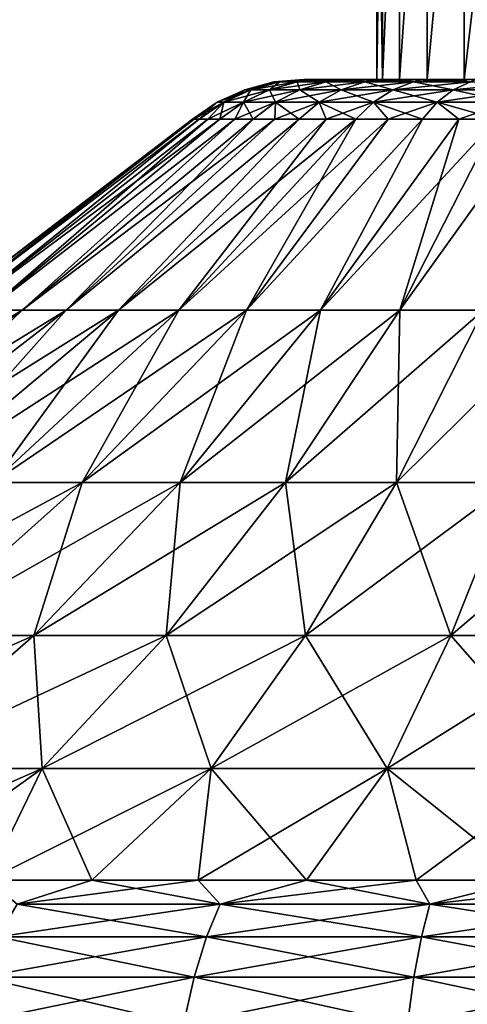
# Model space of a CAD drawing. Header units: millimetres. Extents: x -139 to 139, y -32 to 1264.
# Tile 239 of 256: x -33 to -13, y 1123 to 1168. Entities that reach past the tile are written whole.
import ezdxf

# ---------------------------------------------------------------- set-up
doc = ezdxf.new("R2010")
doc.units = ezdxf.units.MM
doc.header["$LTSCALE"] = 26.699852
for name, color, linetype in [('126', 7, 'CONTINUOUS'), ('127', 7, 'CONTINUOUS'), ('133', 7, 'CONTINUOUS'), ('134', 7, 'CONTINUOUS'), ('135', 7, 'CONTINUOUS'), ('136', 7, 'CONTINUOUS'), ('137', 7, 'CONTINUOUS'), ('141', 7, 'CONTINUOUS'), ('142', 7, 'CONTINUOUS')]:
    doc.layers.add(name, color=color, linetype=linetype)

msp = doc.modelspace()

# ---------------------------------------------------------------- linework, layer by layer
at = {"layer": '126', "color": 7, "linetype": 'CONTINUOUS'}
for points in [[(-25.4, 1163.185, 395.5), (-25.321, 1163.185, 393.507), (-36.789, 1154.509, 395.5), (-25.4, 1163.185, 395.5)], [(-36.789, 1154.509, 395.5), (-25.321, 1163.185, 393.507), (-36.557, 1154.509, 391.381), (-36.789, 1154.509, 395.5)], [(-25.321, 1163.185, 393.507), (-25.087, 1163.185, 391.527), (-36.557, 1154.509, 391.381), (-25.321, 1163.185, 393.507)], [(-36.557, 1154.509, 391.381), (-25.087, 1163.185, 391.527), (-35.866, 1154.509, 387.314), (-36.557, 1154.509, 391.381)], [(-24.698, 1163.185, 389.571), (-24.157, 1163.185, 387.651), (-35.866, 1154.509, 387.314), (-24.698, 1163.185, 389.571)], [(-35.866, 1154.509, 387.314), (-24.157, 1163.185, 387.651), (-34.724, 1154.509, 383.349), (-35.866, 1154.509, 387.314)], [(-25.087, 1163.185, 391.527), (-24.698, 1163.185, 389.571), (-35.866, 1154.509, 387.314), (-25.087, 1163.185, 391.527)], [(-24.157, 1163.185, 387.651), (-23.466, 1163.185, 385.78), (-34.724, 1154.509, 383.349), (-24.157, 1163.185, 387.651)], [(-34.724, 1154.509, 383.349), (-23.466, 1163.185, 385.78), (-33.145, 1154.509, 379.538), (-34.724, 1154.509, 383.349)], [(-22.631, 1163.185, 383.969), (-21.657, 1163.185, 382.229), (-33.145, 1154.509, 379.538), (-22.631, 1163.185, 383.969)], [(-33.145, 1154.509, 379.538), (-21.657, 1163.185, 382.229), (-31.15, 1154.509, 375.927), (-33.145, 1154.509, 379.538)], [(-23.466, 1163.185, 385.78), (-22.631, 1163.185, 383.969), (-33.145, 1154.509, 379.538), (-23.466, 1163.185, 385.78)], [(-21.657, 1163.185, 382.229), (-20.549, 1163.185, 380.571), (-31.15, 1154.509, 375.927), (-21.657, 1163.185, 382.229)], [(-31.15, 1154.509, 375.927), (-20.549, 1163.185, 380.571), (-28.763, 1154.509, 372.563), (-31.15, 1154.509, 375.927)], [(-19.314, 1163.185, 379.004), (-17.96, 1163.185, 377.54), (-28.763, 1154.509, 372.563), (-19.314, 1163.185, 379.004)], [(-28.763, 1154.509, 372.563), (-17.96, 1163.185, 377.54), (-26.014, 1154.509, 369.486), (-28.763, 1154.509, 372.563)], [(-20.549, 1163.185, 380.571), (-19.314, 1163.185, 379.004), (-28.763, 1154.509, 372.563), (-20.549, 1163.185, 380.571)], [(-17.96, 1163.185, 377.54), (-16.496, 1163.185, 376.186), (-26.014, 1154.509, 369.486), (-17.96, 1163.185, 377.54)], [(-26.014, 1154.509, 369.486), (-16.496, 1163.185, 376.186), (-22.937, 1154.509, 366.737), (-26.014, 1154.509, 369.486)], [(-16.496, 1163.185, 376.186), (-14.93, 1163.185, 374.951), (-22.937, 1154.509, 366.737), (-16.496, 1163.185, 376.186)], [(-22.937, 1154.509, 366.737), (-14.93, 1163.185, 374.951), (-19.573, 1154.509, 364.35), (-22.937, 1154.509, 366.737)], [(-13.271, 1163.185, 373.843), (-11.531, 1163.185, 372.869), (-19.573, 1154.509, 364.35), (-13.271, 1163.185, 373.843)], [(-19.573, 1154.509, 364.35), (-11.531, 1163.185, 372.869), (-15.962, 1154.509, 362.355), (-19.573, 1154.509, 364.35)], [(-14.93, 1163.185, 374.951), (-13.271, 1163.185, 373.843), (-19.573, 1154.509, 364.35), (-14.93, 1163.185, 374.951)], [(-11.531, 1163.185, 372.869), (-9.72, 1163.185, 372.034), (-15.962, 1154.509, 362.355), (-11.531, 1163.185, 372.869)], [(-15.962, 1154.509, 362.355), (-9.72, 1163.185, 372.034), (-12.151, 1154.509, 360.776), (-15.962, 1154.509, 362.355)], [(-34.724, 1154.509, 383.349), (-33.145, 1154.509, 379.538), (-46.046, 1146.664, 379.388), (-34.724, 1154.509, 383.349)], [(-33.145, 1154.509, 379.538), (-43.952, 1146.664, 374.334), (-46.046, 1146.664, 379.388), (-33.145, 1154.509, 379.538)], [(-33.145, 1154.509, 379.538), (-31.15, 1154.509, 375.927), (-43.952, 1146.664, 374.334), (-33.145, 1154.509, 379.538)], [(-31.15, 1154.509, 375.927), (-41.306, 1146.664, 369.546), (-43.952, 1146.664, 374.334), (-31.15, 1154.509, 375.927)], [(-31.15, 1154.509, 375.927), (-28.763, 1154.509, 372.563), (-41.306, 1146.664, 369.546), (-31.15, 1154.509, 375.927)], [(-28.763, 1154.509, 372.563), (-38.14, 1146.664, 365.084), (-41.306, 1146.664, 369.546), (-28.763, 1154.509, 372.563)], [(-28.763, 1154.509, 372.563), (-26.014, 1154.509, 369.486), (-38.14, 1146.664, 365.084), (-28.763, 1154.509, 372.563)], [(-26.014, 1154.509, 369.486), (-34.495, 1146.664, 361.005), (-38.14, 1146.664, 365.084), (-26.014, 1154.509, 369.486)], [(-26.014, 1154.509, 369.486), (-22.937, 1154.509, 366.737), (-34.495, 1146.664, 361.005), (-26.014, 1154.509, 369.486)], [(-22.937, 1154.509, 366.737), (-30.416, 1146.664, 357.36), (-34.495, 1146.664, 361.005), (-22.937, 1154.509, 366.737)], [(-22.937, 1154.509, 366.737), (-19.573, 1154.509, 364.35), (-30.416, 1146.664, 357.36), (-22.937, 1154.509, 366.737)], [(-19.573, 1154.509, 364.35), (-25.954, 1146.664, 354.194), (-30.416, 1146.664, 357.36), (-19.573, 1154.509, 364.35)], [(-19.573, 1154.509, 364.35), (-15.962, 1154.509, 362.355), (-25.954, 1146.664, 354.194), (-19.573, 1154.509, 364.35)], [(-15.962, 1154.509, 362.355), (-21.166, 1146.664, 351.548), (-25.954, 1146.664, 354.194), (-15.962, 1154.509, 362.355)], [(-15.962, 1154.509, 362.355), (-12.151, 1154.509, 360.776), (-21.166, 1146.664, 351.548), (-15.962, 1154.509, 362.355)], [(-12.151, 1154.509, 360.776), (-16.112, 1146.664, 349.454), (-21.166, 1146.664, 351.548), (-12.151, 1154.509, 360.776)], [(-12.151, 1154.509, 360.776), (-8.186, 1154.509, 359.634), (-16.112, 1146.664, 349.454), (-12.151, 1154.509, 360.776)], [(-8.186, 1154.509, 359.634), (-10.855, 1146.664, 347.94), (-16.112, 1146.664, 349.454), (-8.186, 1154.509, 359.634)], [(-38.226, 1139.701, 347.566), (-43.353, 1139.701, 352.147), (-30.416, 1146.664, 357.36), (-38.226, 1139.701, 347.566)], [(-30.416, 1146.664, 357.36), (-43.353, 1139.701, 352.147), (-34.495, 1146.664, 361.005), (-30.416, 1146.664, 357.36)], [(-32.619, 1139.701, 343.587), (-38.226, 1139.701, 347.566), (-25.954, 1146.664, 354.194), (-32.619, 1139.701, 343.587)], [(-25.954, 1146.664, 354.194), (-38.226, 1139.701, 347.566), (-30.416, 1146.664, 357.36), (-25.954, 1146.664, 354.194)], [(-26.602, 1139.701, 340.261), (-32.619, 1139.701, 343.587), (-21.166, 1146.664, 351.548), (-26.602, 1139.701, 340.261)], [(-21.166, 1146.664, 351.548), (-32.619, 1139.701, 343.587), (-25.954, 1146.664, 354.194), (-21.166, 1146.664, 351.548)], [(-20.25, 1139.701, 337.63), (-26.602, 1139.701, 340.261), (-16.112, 1146.664, 349.454), (-20.25, 1139.701, 337.63)], [(-16.112, 1146.664, 349.454), (-26.602, 1139.701, 340.261), (-21.166, 1146.664, 351.548), (-16.112, 1146.664, 349.454)], [(-13.643, 1139.701, 335.727), (-20.25, 1139.701, 337.63), (-10.855, 1146.664, 347.94), (-13.643, 1139.701, 335.727)], [(-10.855, 1146.664, 347.94), (-20.25, 1139.701, 337.63), (-16.112, 1146.664, 349.454), (-10.855, 1146.664, 347.94)], [(-6.865, 1139.701, 334.575), (-13.643, 1139.701, 335.727), (-5.462, 1146.664, 347.023), (-6.865, 1139.701, 334.575)], [(-5.462, 1146.664, 347.023), (-13.643, 1139.701, 335.727), (-10.855, 1146.664, 347.94), (-5.462, 1146.664, 347.023)], [(-39.533, 1133.656, 332.584), (-46.328, 1133.656, 337.406), (-32.619, 1139.701, 343.587), (-39.533, 1133.656, 332.584)], [(-32.619, 1139.701, 343.587), (-46.328, 1133.656, 337.406), (-38.226, 1139.701, 347.566), (-32.619, 1139.701, 343.587)], [(-32.24, 1133.656, 328.553), (-39.533, 1133.656, 332.584), (-26.602, 1139.701, 340.261), (-32.24, 1133.656, 328.553)], [(-26.602, 1139.701, 340.261), (-39.533, 1133.656, 332.584), (-32.619, 1139.701, 343.587), (-26.602, 1139.701, 340.261)], [(-24.541, 1133.656, 325.365), (-32.24, 1133.656, 328.553), (-20.25, 1139.701, 337.63), (-24.541, 1133.656, 325.365)], [(-20.25, 1139.701, 337.63), (-32.24, 1133.656, 328.553), (-26.602, 1139.701, 340.261), (-20.25, 1139.701, 337.63)], [(-16.534, 1133.656, 323.058), (-24.541, 1133.656, 325.365), (-13.643, 1139.701, 335.727), (-16.534, 1133.656, 323.058)], [(-13.643, 1139.701, 335.727), (-24.541, 1133.656, 325.365), (-20.25, 1139.701, 337.63), (-13.643, 1139.701, 335.727)], [(-8.32, 1133.656, 321.662), (-16.534, 1133.656, 323.058), (-6.865, 1139.701, 334.575), (-8.32, 1133.656, 321.662)], [(-6.865, 1139.701, 334.575), (-16.534, 1133.656, 323.058), (-13.643, 1139.701, 335.727), (-6.865, 1139.701, 334.575)], [(-39.336, 1128.579, 317.176), (-43.823, 1128.579, 319.596), (-32.24, 1133.656, 328.553), (-39.336, 1128.579, 317.176)], [(-32.24, 1133.656, 328.553), (-43.823, 1128.579, 319.596), (-39.533, 1133.656, 332.584), (-32.24, 1133.656, 328.553)], [(-34.715, 1128.579, 315.022), (-39.336, 1128.579, 317.176), (-32.24, 1133.656, 328.553), (-34.715, 1128.579, 315.022)], [(-29.977, 1128.579, 313.139), (-34.715, 1128.579, 315.022), (-24.541, 1133.656, 325.365), (-29.977, 1128.579, 313.139)], [(-24.541, 1133.656, 325.365), (-34.715, 1128.579, 315.022), (-32.24, 1133.656, 328.553), (-24.541, 1133.656, 325.365)], [(-25.137, 1128.579, 311.536), (-29.977, 1128.579, 313.139), (-24.541, 1133.656, 325.365), (-25.137, 1128.579, 311.536)], [(-20.213, 1128.579, 310.216), (-25.137, 1128.579, 311.536), (-16.534, 1133.656, 323.058), (-20.213, 1128.579, 310.216)], [(-16.534, 1133.656, 323.058), (-25.137, 1128.579, 311.536), (-24.541, 1133.656, 325.365), (-16.534, 1133.656, 323.058)], [(-15.22, 1128.579, 309.185), (-20.213, 1128.579, 310.216), (-16.534, 1133.656, 323.058), (-15.22, 1128.579, 309.185)], [(-8.32, 1133.656, 321.662), (-15.22, 1128.579, 309.185), (-16.534, 1133.656, 323.058), (-8.32, 1133.656, 321.662)], [(-10.175, 1128.579, 308.446), (-15.22, 1128.579, 309.185), (-8.32, 1133.656, 321.662), (-10.175, 1128.579, 308.446)]]:
    msp.add_3dface(points, dxfattribs=at)
at = {"layer": '127', "color": 7, "linetype": 'CONTINUOUS'}
for points in [[(-20.326, 1165, 395.5), (-20.258, 1165, 397.173), (-17, 1165, 395.5), (-20.326, 1165, 395.5)], [(-20.258, 1165, 393.827), (-20.326, 1165, 395.5), (-16.741, 1165, 392.544), (-20.258, 1165, 393.827)], [(-20.326, 1165, 395.5), (-17, 1165, 395.5), (-16.741, 1165, 392.544), (-20.326, 1165, 395.5)], [(-20.258, 1165, 397.173), (-20.053, 1165, 398.825), (-16.741, 1165, 398.456), (-20.258, 1165, 397.173)], [(-17, 1165, 395.5), (-20.258, 1165, 397.173), (-16.741, 1165, 398.456), (-17, 1165, 395.5)], [(-20.053, 1165, 392.175), (-20.258, 1165, 393.827), (-16.741, 1165, 392.544), (-20.053, 1165, 392.175)], [(-20.053, 1165, 398.825), (-19.71, 1165, 400.461), (-16.741, 1165, 398.456), (-20.053, 1165, 398.825)], [(-19.71, 1165, 390.539), (-20.053, 1165, 392.175), (-15.974, 1165, 389.684), (-19.71, 1165, 390.539)], [(-15.974, 1165, 389.684), (-20.053, 1165, 392.175), (-16.741, 1165, 392.544), (-15.974, 1165, 389.684)], [(-19.71, 1165, 400.461), (-19.231, 1165, 402.08), (-15.974, 1165, 401.316), (-19.71, 1165, 400.461)], [(-16.741, 1165, 398.456), (-19.71, 1165, 400.461), (-15.974, 1165, 401.316), (-16.741, 1165, 398.456)], [(-19.231, 1165, 388.92), (-19.71, 1165, 390.539), (-15.974, 1165, 389.684), (-19.231, 1165, 388.92)], [(-19.231, 1165, 402.08), (-18.623, 1165, 403.645), (-15.974, 1165, 401.316), (-19.231, 1165, 402.08)], [(-18.623, 1165, 387.355), (-19.231, 1165, 388.92), (-14.722, 1165, 387), (-18.623, 1165, 387.355)], [(-14.722, 1165, 387), (-19.231, 1165, 388.92), (-15.974, 1165, 389.684), (-14.722, 1165, 387)], [(-18.623, 1165, 403.645), (-17.885, 1165, 405.157), (-14.722, 1165, 404), (-18.623, 1165, 403.645)], [(-15.974, 1165, 401.316), (-18.623, 1165, 403.645), (-14.722, 1165, 404), (-15.974, 1165, 401.316)], [(-17.885, 1165, 385.843), (-18.623, 1165, 387.355), (-14.722, 1165, 387), (-17.885, 1165, 385.843)], [(-17.885, 1165, 405.157), (-17.026, 1165, 406.603), (-13.024, 1165, 406.426), (-17.885, 1165, 405.157)], [(-14.722, 1165, 404), (-17.885, 1165, 405.157), (-13.024, 1165, 406.426), (-14.722, 1165, 404)], [(-17.026, 1165, 384.397), (-17.885, 1165, 385.843), (-13.024, 1165, 384.574), (-17.026, 1165, 384.397)], [(-13.024, 1165, 384.574), (-17.885, 1165, 385.843), (-14.722, 1165, 387), (-13.024, 1165, 384.574)], [(-17.026, 1165, 406.603), (-16.051, 1165, 407.969), (-13.024, 1165, 406.426), (-17.026, 1165, 406.603)], [(-16.051, 1165, 383.031), (-17.026, 1165, 384.397), (-10.929, 1165, 382.479), (-16.051, 1165, 383.031)], [(-10.929, 1165, 382.479), (-17.026, 1165, 384.397), (-13.024, 1165, 384.574), (-10.929, 1165, 382.479)], [(-16.051, 1165, 407.969), (-14.963, 1165, 409.257), (-10.929, 1165, 408.521), (-16.051, 1165, 407.969)], [(-13.024, 1165, 406.426), (-16.051, 1165, 407.969), (-10.929, 1165, 408.521), (-13.024, 1165, 406.426)], [(-14.963, 1165, 381.743), (-16.051, 1165, 383.031), (-10.929, 1165, 382.479), (-14.963, 1165, 381.743)], [(-14.963, 1165, 409.257), (-13.778, 1165, 410.443), (-8.5, 1165, 410.222), (-14.963, 1165, 409.257)], [(-10.929, 1165, 408.521), (-14.963, 1165, 409.257), (-8.5, 1165, 410.222), (-10.929, 1165, 408.521)], [(-13.778, 1165, 380.557), (-14.963, 1165, 381.743), (-8.5, 1165, 380.778), (-13.778, 1165, 380.557)], [(-8.5, 1165, 380.778), (-14.963, 1165, 381.743), (-10.929, 1165, 382.479), (-8.5, 1165, 380.778)], [(-13.778, 1165, 410.443), (-12.493, 1165, 411.533), (-5.812, 1165, 411.475), (-13.778, 1165, 410.443)], [(-8.5, 1165, 410.222), (-13.778, 1165, 410.443), (-5.812, 1165, 411.475), (-8.5, 1165, 410.222)], [(-12.493, 1165, 379.467), (-13.778, 1165, 380.557), (-5.812, 1165, 379.525), (-12.493, 1165, 379.467)], [(-5.812, 1165, 379.525), (-13.778, 1165, 380.557), (-8.5, 1165, 380.778), (-5.812, 1165, 379.525)]]:
    msp.add_3dface(points, dxfattribs=at)
at = {"layer": '133', "color": 7, "linetype": 'CONTINUOUS'}
for points in [[(-25.4, 1163.185, 395.5), (-36.789, 1154.509, 395.5), (-36.557, 1154.509, 399.619), (-25.4, 1163.185, 395.5)], [(-25.321, 1163.185, 397.493), (-25.4, 1163.185, 395.5), (-36.557, 1154.509, 399.619), (-25.321, 1163.185, 397.493)], [(-25.087, 1163.185, 399.473), (-25.321, 1163.185, 397.493), (-36.557, 1154.509, 399.619), (-25.087, 1163.185, 399.473)], [(-35.866, 1154.509, 403.686), (-25.087, 1163.185, 399.473), (-36.557, 1154.509, 399.619), (-35.866, 1154.509, 403.686)], [(-24.698, 1163.185, 401.429), (-25.087, 1163.185, 399.473), (-35.866, 1154.509, 403.686), (-24.698, 1163.185, 401.429)], [(-34.724, 1154.509, 407.651), (-24.698, 1163.185, 401.429), (-35.866, 1154.509, 403.686), (-34.724, 1154.509, 407.651)], [(-24.157, 1163.185, 403.349), (-24.698, 1163.185, 401.429), (-34.724, 1154.509, 407.651), (-24.157, 1163.185, 403.349)], [(-23.466, 1163.185, 405.22), (-24.157, 1163.185, 403.349), (-34.724, 1154.509, 407.651), (-23.466, 1163.185, 405.22)], [(-33.145, 1154.509, 411.462), (-23.466, 1163.185, 405.22), (-34.724, 1154.509, 407.651), (-33.145, 1154.509, 411.462)], [(-22.631, 1163.185, 407.031), (-23.466, 1163.185, 405.22), (-33.145, 1154.509, 411.462), (-22.631, 1163.185, 407.031)], [(-31.15, 1154.509, 415.073), (-22.631, 1163.185, 407.031), (-33.145, 1154.509, 411.462), (-31.15, 1154.509, 415.073)], [(-21.657, 1163.185, 408.771), (-22.631, 1163.185, 407.031), (-31.15, 1154.509, 415.073), (-21.657, 1163.185, 408.771)], [(-20.549, 1163.185, 410.43), (-21.657, 1163.185, 408.771), (-31.15, 1154.509, 415.073), (-20.549, 1163.185, 410.43)], [(-28.763, 1154.509, 418.437), (-20.549, 1163.185, 410.43), (-31.15, 1154.509, 415.073), (-28.763, 1154.509, 418.437)], [(-19.314, 1163.185, 411.996), (-20.549, 1163.185, 410.43), (-28.763, 1154.509, 418.437), (-19.314, 1163.185, 411.996)], [(-26.014, 1154.509, 421.514), (-19.314, 1163.185, 411.996), (-28.763, 1154.509, 418.437), (-26.014, 1154.509, 421.514)], [(-17.96, 1163.185, 413.46), (-19.314, 1163.185, 411.996), (-26.014, 1154.509, 421.514), (-17.96, 1163.185, 413.46)], [(-22.937, 1154.509, 424.263), (-17.96, 1163.185, 413.46), (-26.014, 1154.509, 421.514), (-22.937, 1154.509, 424.263)], [(-16.496, 1163.185, 414.814), (-17.96, 1163.185, 413.46), (-22.937, 1154.509, 424.263), (-16.496, 1163.185, 414.814)], [(-14.93, 1163.185, 416.049), (-16.496, 1163.185, 414.814), (-22.937, 1154.509, 424.263), (-14.93, 1163.185, 416.049)], [(-19.573, 1154.509, 426.65), (-14.93, 1163.185, 416.049), (-22.937, 1154.509, 424.263), (-19.573, 1154.509, 426.65)], [(-13.271, 1163.185, 417.157), (-14.93, 1163.185, 416.049), (-19.573, 1154.509, 426.65), (-13.271, 1163.185, 417.157)], [(-15.962, 1154.509, 428.645), (-13.271, 1163.185, 417.157), (-19.573, 1154.509, 426.65), (-15.962, 1154.509, 428.645)], [(-11.531, 1163.185, 418.131), (-13.271, 1163.185, 417.157), (-15.962, 1154.509, 428.645), (-11.531, 1163.185, 418.131)], [(-9.72, 1163.185, 418.966), (-11.531, 1163.185, 418.131), (-15.962, 1154.509, 428.645), (-9.72, 1163.185, 418.966)], [(-12.151, 1154.509, 430.224), (-9.72, 1163.185, 418.966), (-15.962, 1154.509, 428.645), (-12.151, 1154.509, 430.224)], [(-33.145, 1154.509, 411.462), (-34.724, 1154.509, 407.651), (-43.952, 1146.664, 416.666), (-33.145, 1154.509, 411.462)], [(-33.145, 1154.509, 411.462), (-43.952, 1146.664, 416.666), (-41.306, 1146.664, 421.454), (-33.145, 1154.509, 411.462)], [(-31.15, 1154.509, 415.073), (-33.145, 1154.509, 411.462), (-41.306, 1146.664, 421.454), (-31.15, 1154.509, 415.073)], [(-31.15, 1154.509, 415.073), (-41.306, 1146.664, 421.454), (-38.14, 1146.664, 425.916), (-31.15, 1154.509, 415.073)], [(-28.763, 1154.509, 418.437), (-31.15, 1154.509, 415.073), (-38.14, 1146.664, 425.916), (-28.763, 1154.509, 418.437)], [(-28.763, 1154.509, 418.437), (-38.14, 1146.664, 425.916), (-34.495, 1146.664, 429.995), (-28.763, 1154.509, 418.437)], [(-26.014, 1154.509, 421.514), (-28.763, 1154.509, 418.437), (-34.495, 1146.664, 429.995), (-26.014, 1154.509, 421.514)], [(-26.014, 1154.509, 421.514), (-34.495, 1146.664, 429.995), (-30.416, 1146.664, 433.64), (-26.014, 1154.509, 421.514)], [(-22.937, 1154.509, 424.263), (-26.014, 1154.509, 421.514), (-30.416, 1146.664, 433.64), (-22.937, 1154.509, 424.263)], [(-22.937, 1154.509, 424.263), (-30.416, 1146.664, 433.64), (-25.954, 1146.664, 436.806), (-22.937, 1154.509, 424.263)], [(-19.573, 1154.509, 426.65), (-22.937, 1154.509, 424.263), (-25.954, 1146.664, 436.806), (-19.573, 1154.509, 426.65)], [(-19.573, 1154.509, 426.65), (-25.954, 1146.664, 436.806), (-21.166, 1146.664, 439.452), (-19.573, 1154.509, 426.65)], [(-15.962, 1154.509, 428.645), (-19.573, 1154.509, 426.65), (-21.166, 1146.664, 439.452), (-15.962, 1154.509, 428.645)], [(-15.962, 1154.509, 428.645), (-21.166, 1146.664, 439.452), (-16.112, 1146.664, 441.546), (-15.962, 1154.509, 428.645)], [(-12.151, 1154.509, 430.224), (-15.962, 1154.509, 428.645), (-16.112, 1146.664, 441.546), (-12.151, 1154.509, 430.224)], [(-12.151, 1154.509, 430.224), (-16.112, 1146.664, 441.546), (-10.855, 1146.664, 443.06), (-12.151, 1154.509, 430.224)], [(-38.226, 1139.701, 443.434), (-32.619, 1139.701, 447.413), (-30.416, 1146.664, 433.64), (-38.226, 1139.701, 443.434)], [(-34.495, 1146.664, 429.995), (-38.226, 1139.701, 443.434), (-30.416, 1146.664, 433.64), (-34.495, 1146.664, 429.995)], [(-32.619, 1139.701, 447.413), (-26.602, 1139.701, 450.739), (-25.954, 1146.664, 436.806), (-32.619, 1139.701, 447.413)], [(-30.416, 1146.664, 433.64), (-32.619, 1139.701, 447.413), (-25.954, 1146.664, 436.806), (-30.416, 1146.664, 433.64)], [(-26.602, 1139.701, 450.739), (-20.25, 1139.701, 453.37), (-21.166, 1146.664, 439.452), (-26.602, 1139.701, 450.739)], [(-25.954, 1146.664, 436.806), (-26.602, 1139.701, 450.739), (-21.166, 1146.664, 439.452), (-25.954, 1146.664, 436.806)], [(-21.166, 1146.664, 439.452), (-20.25, 1139.701, 453.37), (-16.112, 1146.664, 441.546), (-21.166, 1146.664, 439.452)], [(-20.25, 1139.701, 453.37), (-13.643, 1139.701, 455.273), (-16.112, 1146.664, 441.546), (-20.25, 1139.701, 453.37)], [(-16.112, 1146.664, 441.546), (-13.643, 1139.701, 455.273), (-10.855, 1146.664, 443.06), (-16.112, 1146.664, 441.546)], [(-13.643, 1139.701, 455.273), (-6.865, 1139.701, 456.425), (-10.855, 1146.664, 443.06), (-13.643, 1139.701, 455.273)], [(-39.533, 1133.656, 458.416), (-32.24, 1133.656, 462.447), (-32.619, 1139.701, 447.413), (-39.533, 1133.656, 458.416)], [(-38.226, 1139.701, 443.434), (-39.533, 1133.656, 458.416), (-32.619, 1139.701, 447.413), (-38.226, 1139.701, 443.434)], [(-32.619, 1139.701, 447.413), (-32.24, 1133.656, 462.447), (-26.602, 1139.701, 450.739), (-32.619, 1139.701, 447.413)], [(-32.24, 1133.656, 462.447), (-24.541, 1133.656, 465.635), (-26.602, 1139.701, 450.739), (-32.24, 1133.656, 462.447)], [(-26.602, 1139.701, 450.739), (-24.541, 1133.656, 465.635), (-20.25, 1139.701, 453.37), (-26.602, 1139.701, 450.739)], [(-24.541, 1133.656, 465.635), (-16.534, 1133.656, 467.942), (-20.25, 1139.701, 453.37), (-24.541, 1133.656, 465.635)], [(-20.25, 1139.701, 453.37), (-16.534, 1133.656, 467.942), (-13.643, 1139.701, 455.273), (-20.25, 1139.701, 453.37)], [(-16.534, 1133.656, 467.942), (-8.32, 1133.656, 469.338), (-13.643, 1139.701, 455.273), (-16.534, 1133.656, 467.942)], [(-13.643, 1139.701, 455.273), (-8.32, 1133.656, 469.338), (-6.865, 1139.701, 456.425), (-13.643, 1139.701, 455.273)], [(-39.533, 1133.656, 458.416), (-39.335, 1128.579, 473.824), (-32.24, 1133.656, 462.447), (-39.533, 1133.656, 458.416)], [(-39.335, 1128.579, 473.824), (-34.715, 1128.579, 475.978), (-32.24, 1133.656, 462.447), (-39.335, 1128.579, 473.824)], [(-34.715, 1128.579, 475.978), (-29.977, 1128.579, 477.861), (-32.24, 1133.656, 462.447), (-34.715, 1128.579, 475.978)], [(-32.24, 1133.656, 462.447), (-29.977, 1128.579, 477.861), (-24.541, 1133.656, 465.635), (-32.24, 1133.656, 462.447)], [(-29.977, 1128.579, 477.861), (-25.137, 1128.579, 479.464), (-24.541, 1133.656, 465.635), (-29.977, 1128.579, 477.861)], [(-25.137, 1128.579, 479.464), (-20.212, 1128.579, 480.784), (-24.541, 1133.656, 465.635), (-25.137, 1128.579, 479.464)], [(-24.541, 1133.656, 465.635), (-20.212, 1128.579, 480.784), (-16.534, 1133.656, 467.942), (-24.541, 1133.656, 465.635)], [(-20.212, 1128.579, 480.784), (-15.219, 1128.579, 481.815), (-16.534, 1133.656, 467.942), (-20.212, 1128.579, 480.784)], [(-15.219, 1128.579, 481.815), (-10.175, 1128.579, 482.554), (-16.534, 1133.656, 467.942), (-15.219, 1128.579, 481.815)], [(-16.534, 1133.656, 467.942), (-10.175, 1128.579, 482.554), (-8.32, 1133.656, 469.338), (-16.534, 1133.656, 467.942)]]:
    msp.add_3dface(points, dxfattribs=at)
at = {"layer": '134', "color": 7, "linetype": 'CONTINUOUS'}
for points in [[(-29.977, 1128.579, 477.861), (-34.715, 1128.579, 475.978), (-33.386, 1127.484, 479.292), (-29.977, 1128.579, 477.861)], [(-24.131, 1127.484, 482.411), (-29.977, 1128.579, 477.861), (-33.386, 1127.484, 479.292), (-24.131, 1127.484, 482.411)], [(-25.137, 1128.579, 479.464), (-29.977, 1128.579, 477.861), (-24.131, 1127.484, 482.411), (-25.137, 1128.579, 479.464)], [(-20.212, 1128.579, 480.784), (-25.137, 1128.579, 479.464), (-24.131, 1127.484, 482.411), (-20.212, 1128.579, 480.784)], [(-14.593, 1127.484, 484.51), (-20.212, 1128.579, 480.784), (-24.131, 1127.484, 482.411), (-14.593, 1127.484, 484.51)], [(-15.219, 1128.579, 481.815), (-20.212, 1128.579, 480.784), (-14.593, 1127.484, 484.51), (-15.219, 1128.579, 481.815)], [(-10.175, 1128.579, 482.554), (-15.219, 1128.579, 481.815), (-14.593, 1127.484, 484.51), (-10.175, 1128.579, 482.554)], [(-4.883, 1127.484, 485.566), (-10.175, 1128.579, 482.554), (-14.593, 1127.484, 484.51), (-4.883, 1127.484, 485.566)], [(-24.765, 1125.999, 484.694), (-33.386, 1127.484, 479.292), (-34.263, 1125.999, 481.493), (-24.765, 1125.999, 484.694)], [(-24.131, 1127.484, 482.411), (-33.386, 1127.484, 479.292), (-24.765, 1125.999, 484.694), (-24.131, 1127.484, 482.411)], [(-14.976, 1125.999, 486.849), (-24.131, 1127.484, 482.411), (-24.765, 1125.999, 484.694), (-14.976, 1125.999, 486.849)], [(-14.593, 1127.484, 484.51), (-24.131, 1127.484, 482.411), (-14.976, 1125.999, 486.849), (-14.593, 1127.484, 484.51)], [(-5.012, 1125.999, 487.932), (-14.593, 1127.484, 484.51), (-14.976, 1125.999, 486.849), (-5.012, 1125.999, 487.932)], [(-4.883, 1127.484, 485.566), (-14.593, 1127.484, 484.51), (-5.012, 1125.999, 487.932), (-4.883, 1127.484, 485.566)], [(-25.329, 1124.164, 486.728), (-34.263, 1125.999, 481.493), (-35.044, 1124.164, 483.454), (-25.329, 1124.164, 486.728)], [(-24.765, 1125.999, 484.694), (-34.263, 1125.999, 481.493), (-25.329, 1124.164, 486.728), (-24.765, 1125.999, 484.694)], [(-15.317, 1124.164, 488.931), (-24.765, 1125.999, 484.694), (-25.329, 1124.164, 486.728), (-15.317, 1124.164, 488.931)], [(-14.976, 1125.999, 486.849), (-24.765, 1125.999, 484.694), (-15.317, 1124.164, 488.931), (-14.976, 1125.999, 486.849)], [(-5.126, 1124.164, 490.04), (-14.976, 1125.999, 486.849), (-15.317, 1124.164, 488.931), (-5.126, 1124.164, 490.04)], [(-5.012, 1125.999, 487.932), (-14.976, 1125.999, 486.849), (-5.126, 1124.164, 490.04), (-5.012, 1125.999, 487.932)], [(-25.811, 1122.024, 488.463), (-35.044, 1124.164, 483.454), (-35.711, 1122.024, 485.127), (-25.811, 1122.024, 488.463)], [(-25.329, 1124.164, 486.728), (-35.044, 1124.164, 483.454), (-25.811, 1122.024, 488.463), (-25.329, 1124.164, 486.728)], [(-15.609, 1122.024, 490.709), (-25.329, 1124.164, 486.728), (-25.811, 1122.024, 488.463), (-15.609, 1122.024, 490.709)], [(-15.317, 1124.164, 488.931), (-25.329, 1124.164, 486.728), (-15.609, 1122.024, 490.709), (-15.317, 1124.164, 488.931)], [(-5.223, 1122.024, 491.838), (-15.317, 1124.164, 488.931), (-15.609, 1122.024, 490.709), (-5.223, 1122.024, 491.838)], [(-5.126, 1124.164, 490.04), (-15.317, 1124.164, 488.931), (-5.223, 1122.024, 491.838), (-5.126, 1124.164, 490.04)]]:
    msp.add_3dface(points, dxfattribs=at)
at = {"layer": '135', "color": 7, "linetype": 'CONTINUOUS'}
for points in [[(-34.715, 1128.579, 315.022), (-29.977, 1128.579, 313.139), (-33.386, 1127.484, 311.708), (-34.715, 1128.579, 315.022)], [(-29.977, 1128.579, 313.139), (-25.137, 1128.579, 311.536), (-33.386, 1127.484, 311.708), (-29.977, 1128.579, 313.139)], [(-33.386, 1127.484, 311.708), (-25.137, 1128.579, 311.536), (-24.131, 1127.484, 308.589), (-33.386, 1127.484, 311.708)], [(-25.137, 1128.579, 311.536), (-20.213, 1128.579, 310.216), (-24.131, 1127.484, 308.589), (-25.137, 1128.579, 311.536)], [(-20.213, 1128.579, 310.216), (-15.22, 1128.579, 309.185), (-24.131, 1127.484, 308.589), (-20.213, 1128.579, 310.216)], [(-24.131, 1127.484, 308.589), (-15.22, 1128.579, 309.185), (-14.593, 1127.484, 306.49), (-24.131, 1127.484, 308.589)], [(-15.22, 1128.579, 309.185), (-10.175, 1128.579, 308.446), (-14.593, 1127.484, 306.49), (-15.22, 1128.579, 309.185)], [(-10.175, 1128.579, 308.446), (-5.096, 1128.579, 308.002), (-14.593, 1127.484, 306.49), (-10.175, 1128.579, 308.446)], [(-14.593, 1127.484, 306.49), (-5.096, 1128.579, 308.002), (-4.883, 1127.484, 305.434), (-14.593, 1127.484, 306.49)], [(-33.386, 1127.484, 311.708), (-24.131, 1127.484, 308.589), (-34.263, 1125.999, 309.507), (-33.386, 1127.484, 311.708)], [(-34.263, 1125.999, 309.507), (-24.131, 1127.484, 308.589), (-24.765, 1125.999, 306.306), (-34.263, 1125.999, 309.507)], [(-24.131, 1127.484, 308.589), (-14.593, 1127.484, 306.49), (-24.765, 1125.999, 306.306), (-24.131, 1127.484, 308.589)], [(-24.765, 1125.999, 306.306), (-14.593, 1127.484, 306.49), (-14.976, 1125.999, 304.151), (-24.765, 1125.999, 306.306)], [(-14.593, 1127.484, 306.49), (-4.883, 1127.484, 305.434), (-14.976, 1125.999, 304.151), (-14.593, 1127.484, 306.49)], [(-14.976, 1125.999, 304.151), (-4.883, 1127.484, 305.434), (-5.012, 1125.999, 303.068), (-14.976, 1125.999, 304.151)], [(-34.263, 1125.999, 309.507), (-24.765, 1125.999, 306.306), (-35.044, 1124.164, 307.546), (-34.263, 1125.999, 309.507)], [(-35.044, 1124.164, 307.546), (-24.765, 1125.999, 306.306), (-25.329, 1124.164, 304.272), (-35.044, 1124.164, 307.546)], [(-24.765, 1125.999, 306.306), (-14.976, 1125.999, 304.151), (-25.329, 1124.164, 304.272), (-24.765, 1125.999, 306.306)], [(-25.329, 1124.164, 304.272), (-14.976, 1125.999, 304.151), (-15.317, 1124.164, 302.069), (-25.329, 1124.164, 304.272)], [(-14.976, 1125.999, 304.151), (-5.012, 1125.999, 303.068), (-15.317, 1124.164, 302.069), (-14.976, 1125.999, 304.151)], [(-15.317, 1124.164, 302.069), (-5.012, 1125.999, 303.068), (-5.126, 1124.164, 300.96), (-15.317, 1124.164, 302.069)], [(-35.044, 1124.164, 307.546), (-25.329, 1124.164, 304.272), (-35.711, 1122.024, 305.873), (-35.044, 1124.164, 307.546)], [(-35.711, 1122.024, 305.873), (-25.329, 1124.164, 304.272), (-25.811, 1122.024, 302.537), (-35.711, 1122.024, 305.873)], [(-25.329, 1124.164, 304.272), (-15.317, 1124.164, 302.069), (-25.811, 1122.024, 302.537), (-25.329, 1124.164, 304.272)], [(-25.811, 1122.024, 302.537), (-15.317, 1124.164, 302.069), (-15.609, 1122.024, 300.291), (-25.811, 1122.024, 302.537)], [(-15.317, 1124.164, 302.069), (-5.126, 1124.164, 300.96), (-15.609, 1122.024, 300.291), (-15.317, 1124.164, 302.069)], [(-15.609, 1122.024, 300.291), (-5.126, 1124.164, 300.96), (-5.223, 1122.024, 299.162), (-15.609, 1122.024, 300.291)]]:
    msp.add_3dface(points, dxfattribs=at)
at = {"layer": '136', "color": 7, "linetype": 'CONTINUOUS'}
for points in [[(-22.736, 1164.533, 399.101), (-21.691, 1164.883, 395.5), (-23.019, 1164.533, 395.5), (-22.736, 1164.533, 399.101)], [(-21.424, 1164.883, 398.893), (-21.691, 1164.883, 395.5), (-22.736, 1164.533, 399.101), (-21.424, 1164.883, 398.893)], [(-21.892, 1164.533, 402.613), (-21.424, 1164.883, 398.893), (-22.736, 1164.533, 399.101), (-21.892, 1164.533, 402.613)], [(-20.629, 1164.883, 402.203), (-21.424, 1164.883, 398.893), (-21.892, 1164.533, 402.613), (-20.629, 1164.883, 402.203)], [(-20.51, 1164.533, 405.95), (-20.629, 1164.883, 402.203), (-21.892, 1164.533, 402.613), (-20.51, 1164.533, 405.95)], [(-21.424, 1164.883, 398.893), (-20.326, 1165, 395.5), (-21.691, 1164.883, 395.5), (-21.424, 1164.883, 398.893)], [(-20.053, 1165, 398.825), (-20.258, 1165, 397.173), (-21.424, 1164.883, 398.893), (-20.053, 1165, 398.825)], [(-20.629, 1164.883, 402.203), (-20.053, 1165, 398.825), (-21.424, 1164.883, 398.893), (-20.629, 1164.883, 402.203)], [(-20.258, 1165, 397.173), (-20.326, 1165, 395.5), (-21.424, 1164.883, 398.893), (-20.258, 1165, 397.173)], [(-19.231, 1165, 402.08), (-19.71, 1165, 400.461), (-20.629, 1164.883, 402.203), (-19.231, 1165, 402.08)], [(-19.326, 1164.883, 405.347), (-19.231, 1165, 402.08), (-20.629, 1164.883, 402.203), (-19.326, 1164.883, 405.347)], [(-19.71, 1165, 400.461), (-20.053, 1165, 398.825), (-20.629, 1164.883, 402.203), (-19.71, 1165, 400.461)], [(-19.326, 1164.883, 405.347), (-20.629, 1164.883, 402.203), (-20.51, 1164.533, 405.95), (-19.326, 1164.883, 405.347)], [(-18.623, 1164.533, 409.03), (-19.326, 1164.883, 405.347), (-20.51, 1164.533, 405.95), (-18.623, 1164.533, 409.03)], [(-17.885, 1165, 405.157), (-18.623, 1165, 403.645), (-19.326, 1164.883, 405.347), (-17.885, 1165, 405.157)], [(-17.548, 1164.883, 408.249), (-17.885, 1165, 405.157), (-19.326, 1164.883, 405.347), (-17.548, 1164.883, 408.249)], [(-18.623, 1165, 403.645), (-19.231, 1165, 402.08), (-19.326, 1164.883, 405.347), (-18.623, 1165, 403.645)], [(-17.548, 1164.883, 408.249), (-19.326, 1164.883, 405.347), (-18.623, 1164.533, 409.03), (-17.548, 1164.883, 408.249)], [(-16.277, 1164.533, 411.777), (-17.548, 1164.883, 408.249), (-18.623, 1164.533, 409.03), (-16.277, 1164.533, 411.777)], [(-17.026, 1165, 406.603), (-17.885, 1165, 405.157), (-17.548, 1164.883, 408.249), (-17.026, 1165, 406.603)], [(-16.051, 1165, 407.969), (-17.026, 1165, 406.603), (-17.548, 1164.883, 408.249), (-16.051, 1165, 407.969)], [(-15.338, 1164.883, 410.838), (-16.051, 1165, 407.969), (-17.548, 1164.883, 408.249), (-15.338, 1164.883, 410.838)], [(-15.338, 1164.883, 410.838), (-17.548, 1164.883, 408.249), (-16.277, 1164.533, 411.777), (-15.338, 1164.883, 410.838)], [(-13.53, 1164.533, 414.123), (-15.338, 1164.883, 410.838), (-16.277, 1164.533, 411.777), (-13.53, 1164.533, 414.123)], [(-14.963, 1165, 409.257), (-16.051, 1165, 407.969), (-15.338, 1164.883, 410.838), (-14.963, 1165, 409.257)], [(-13.778, 1165, 410.443), (-14.963, 1165, 409.257), (-15.338, 1164.883, 410.838), (-13.778, 1165, 410.443)], [(-12.749, 1164.883, 413.048), (-13.778, 1165, 410.443), (-15.338, 1164.883, 410.838), (-12.749, 1164.883, 413.048)], [(-12.749, 1164.883, 413.048), (-15.338, 1164.883, 410.838), (-13.53, 1164.533, 414.123), (-12.749, 1164.883, 413.048)], [(-12.493, 1165, 411.533), (-13.778, 1165, 410.443), (-12.749, 1164.883, 413.048), (-12.493, 1165, 411.533)], [(-10.45, 1164.533, 416.01), (-12.749, 1164.883, 413.048), (-13.53, 1164.533, 414.123), (-10.45, 1164.533, 416.01)], [(-23.969, 1163.961, 399.296), (-23.019, 1164.533, 395.5), (-24.268, 1163.961, 395.5), (-23.969, 1163.961, 399.296)], [(-22.736, 1164.533, 399.101), (-23.019, 1164.533, 395.5), (-23.969, 1163.961, 399.296), (-22.736, 1164.533, 399.101)], [(-23.08, 1163.961, 402.999), (-22.736, 1164.533, 399.101), (-23.969, 1163.961, 399.296), (-23.08, 1163.961, 402.999)], [(-21.892, 1164.533, 402.613), (-22.736, 1164.533, 399.101), (-23.08, 1163.961, 402.999), (-21.892, 1164.533, 402.613)], [(-21.623, 1163.961, 406.517), (-21.892, 1164.533, 402.613), (-23.08, 1163.961, 402.999), (-21.623, 1163.961, 406.517)], [(-20.51, 1164.533, 405.95), (-21.892, 1164.533, 402.613), (-21.623, 1163.961, 406.517), (-20.51, 1164.533, 405.95)], [(-19.633, 1163.961, 409.764), (-20.51, 1164.533, 405.95), (-21.623, 1163.961, 406.517), (-19.633, 1163.961, 409.764)], [(-18.623, 1164.533, 409.03), (-20.51, 1164.533, 405.95), (-19.633, 1163.961, 409.764), (-18.623, 1164.533, 409.03)], [(-17.16, 1163.961, 412.66), (-18.623, 1164.533, 409.03), (-19.633, 1163.961, 409.764), (-17.16, 1163.961, 412.66)], [(-16.277, 1164.533, 411.777), (-18.623, 1164.533, 409.03), (-17.16, 1163.961, 412.66), (-16.277, 1164.533, 411.777)], [(-14.264, 1163.961, 415.133), (-16.277, 1164.533, 411.777), (-17.16, 1163.961, 412.66), (-14.264, 1163.961, 415.133)], [(-13.53, 1164.533, 414.123), (-16.277, 1164.533, 411.777), (-14.264, 1163.961, 415.133), (-13.53, 1164.533, 414.123)], [(-11.017, 1163.961, 417.123), (-13.53, 1164.533, 414.123), (-14.264, 1163.961, 415.133), (-11.017, 1163.961, 417.123)], [(-10.45, 1164.533, 416.01), (-13.53, 1164.533, 414.123), (-11.017, 1163.961, 417.123), (-10.45, 1164.533, 416.01)], [(-25.4, 1163.185, 395.5), (-25.321, 1163.185, 397.493), (-24.268, 1163.961, 395.5), (-25.4, 1163.185, 395.5)], [(-25.321, 1163.185, 397.493), (-25.087, 1163.185, 399.473), (-24.268, 1163.961, 395.5), (-25.321, 1163.185, 397.493)], [(-25.087, 1163.185, 399.473), (-24.698, 1163.185, 401.429), (-23.969, 1163.961, 399.296), (-25.087, 1163.185, 399.473)], [(-25.087, 1163.185, 399.473), (-23.969, 1163.961, 399.296), (-24.268, 1163.961, 395.5), (-25.087, 1163.185, 399.473)], [(-24.698, 1163.185, 401.429), (-24.157, 1163.185, 403.349), (-23.969, 1163.961, 399.296), (-24.698, 1163.185, 401.429)], [(-24.157, 1163.185, 403.349), (-23.466, 1163.185, 405.22), (-23.08, 1163.961, 402.999), (-24.157, 1163.185, 403.349)], [(-24.157, 1163.185, 403.349), (-23.08, 1163.961, 402.999), (-23.969, 1163.961, 399.296), (-24.157, 1163.185, 403.349)], [(-23.466, 1163.185, 405.22), (-22.631, 1163.185, 407.031), (-23.08, 1163.961, 402.999), (-23.466, 1163.185, 405.22)], [(-22.631, 1163.185, 407.031), (-21.623, 1163.961, 406.517), (-23.08, 1163.961, 402.999), (-22.631, 1163.185, 407.031)], [(-22.631, 1163.185, 407.031), (-21.657, 1163.185, 408.771), (-21.623, 1163.961, 406.517), (-22.631, 1163.185, 407.031)], [(-21.657, 1163.185, 408.771), (-20.549, 1163.185, 410.43), (-21.623, 1163.961, 406.517), (-21.657, 1163.185, 408.771)], [(-20.549, 1163.185, 410.43), (-19.633, 1163.961, 409.764), (-21.623, 1163.961, 406.517), (-20.549, 1163.185, 410.43)], [(-20.549, 1163.185, 410.43), (-19.314, 1163.185, 411.996), (-19.633, 1163.961, 409.764), (-20.549, 1163.185, 410.43)], [(-19.314, 1163.185, 411.996), (-17.96, 1163.185, 413.46), (-19.633, 1163.961, 409.764), (-19.314, 1163.185, 411.996)], [(-17.96, 1163.185, 413.46), (-17.16, 1163.961, 412.66), (-19.633, 1163.961, 409.764), (-17.96, 1163.185, 413.46)], [(-17.96, 1163.185, 413.46), (-16.496, 1163.185, 414.814), (-17.16, 1163.961, 412.66), (-17.96, 1163.185, 413.46)], [(-16.496, 1163.185, 414.814), (-14.93, 1163.185, 416.049), (-17.16, 1163.961, 412.66), (-16.496, 1163.185, 414.814)], [(-14.93, 1163.185, 416.049), (-14.264, 1163.961, 415.133), (-17.16, 1163.961, 412.66), (-14.93, 1163.185, 416.049)], [(-14.93, 1163.185, 416.049), (-13.271, 1163.185, 417.157), (-14.264, 1163.961, 415.133), (-14.93, 1163.185, 416.049)], [(-13.271, 1163.185, 417.157), (-11.531, 1163.185, 418.131), (-14.264, 1163.961, 415.133), (-13.271, 1163.185, 417.157)], [(-11.531, 1163.185, 418.131), (-11.017, 1163.961, 417.123), (-14.264, 1163.961, 415.133), (-11.531, 1163.185, 418.131)]]:
    msp.add_3dface(points, dxfattribs=at)
at = {"layer": '137', "color": 7, "linetype": 'CONTINUOUS'}
for points in [[(-23.019, 1164.533, 395.5), (-21.691, 1164.883, 395.5), (-21.424, 1164.883, 392.107), (-23.019, 1164.533, 395.5)], [(-23.019, 1164.533, 395.5), (-21.424, 1164.883, 392.107), (-22.736, 1164.533, 391.899), (-23.019, 1164.533, 395.5)], [(-21.424, 1164.883, 392.107), (-20.629, 1164.883, 388.797), (-22.736, 1164.533, 391.899), (-21.424, 1164.883, 392.107)], [(-22.736, 1164.533, 391.899), (-20.629, 1164.883, 388.797), (-21.892, 1164.533, 388.387), (-22.736, 1164.533, 391.899)], [(-20.629, 1164.883, 388.797), (-19.326, 1164.883, 385.653), (-21.892, 1164.533, 388.387), (-20.629, 1164.883, 388.797)], [(-21.892, 1164.533, 388.387), (-19.326, 1164.883, 385.653), (-20.51, 1164.533, 385.05), (-21.892, 1164.533, 388.387)], [(-20.326, 1165, 395.5), (-20.258, 1165, 393.827), (-21.691, 1164.883, 395.5), (-20.326, 1165, 395.5)], [(-21.691, 1164.883, 395.5), (-20.258, 1165, 393.827), (-21.424, 1164.883, 392.107), (-21.691, 1164.883, 395.5)], [(-20.258, 1165, 393.827), (-20.053, 1165, 392.175), (-21.424, 1164.883, 392.107), (-20.258, 1165, 393.827)], [(-20.053, 1165, 392.175), (-19.71, 1165, 390.539), (-21.424, 1164.883, 392.107), (-20.053, 1165, 392.175)], [(-21.424, 1164.883, 392.107), (-19.71, 1165, 390.539), (-20.629, 1164.883, 388.797), (-21.424, 1164.883, 392.107)], [(-19.71, 1165, 390.539), (-19.231, 1165, 388.92), (-20.629, 1164.883, 388.797), (-19.71, 1165, 390.539)], [(-19.231, 1165, 388.92), (-18.623, 1165, 387.355), (-20.629, 1164.883, 388.797), (-19.231, 1165, 388.92)], [(-20.629, 1164.883, 388.797), (-18.623, 1165, 387.355), (-19.326, 1164.883, 385.653), (-20.629, 1164.883, 388.797)], [(-19.326, 1164.883, 385.653), (-17.548, 1164.883, 382.751), (-20.51, 1164.533, 385.05), (-19.326, 1164.883, 385.653)], [(-20.51, 1164.533, 385.05), (-17.548, 1164.883, 382.751), (-18.623, 1164.533, 381.97), (-20.51, 1164.533, 385.05)], [(-18.623, 1165, 387.355), (-17.885, 1165, 385.843), (-19.326, 1164.883, 385.653), (-18.623, 1165, 387.355)], [(-17.885, 1165, 385.843), (-17.026, 1165, 384.397), (-19.326, 1164.883, 385.653), (-17.885, 1165, 385.843)], [(-19.326, 1164.883, 385.653), (-17.026, 1165, 384.397), (-17.548, 1164.883, 382.751), (-19.326, 1164.883, 385.653)], [(-17.548, 1164.883, 382.751), (-15.338, 1164.883, 380.162), (-18.623, 1164.533, 381.97), (-17.548, 1164.883, 382.751)], [(-18.623, 1164.533, 381.97), (-15.338, 1164.883, 380.162), (-16.277, 1164.533, 379.223), (-18.623, 1164.533, 381.97)], [(-17.026, 1165, 384.397), (-16.051, 1165, 383.031), (-17.548, 1164.883, 382.751), (-17.026, 1165, 384.397)], [(-16.051, 1165, 383.031), (-14.963, 1165, 381.743), (-17.548, 1164.883, 382.751), (-16.051, 1165, 383.031)], [(-17.548, 1164.883, 382.751), (-14.963, 1165, 381.743), (-15.338, 1164.883, 380.162), (-17.548, 1164.883, 382.751)], [(-15.338, 1164.883, 380.162), (-12.749, 1164.883, 377.952), (-16.277, 1164.533, 379.223), (-15.338, 1164.883, 380.162)], [(-16.277, 1164.533, 379.223), (-12.749, 1164.883, 377.952), (-13.53, 1164.533, 376.877), (-16.277, 1164.533, 379.223)], [(-14.963, 1165, 381.743), (-13.778, 1165, 380.557), (-15.338, 1164.883, 380.162), (-14.963, 1165, 381.743)], [(-13.778, 1165, 380.557), (-12.493, 1165, 379.467), (-15.338, 1164.883, 380.162), (-13.778, 1165, 380.557)], [(-15.338, 1164.883, 380.162), (-12.493, 1165, 379.467), (-12.749, 1164.883, 377.952), (-15.338, 1164.883, 380.162)], [(-12.749, 1164.883, 377.952), (-9.847, 1164.883, 376.174), (-13.53, 1164.533, 376.877), (-12.749, 1164.883, 377.952)], [(-13.53, 1164.533, 376.877), (-9.847, 1164.883, 376.174), (-10.45, 1164.533, 374.99), (-13.53, 1164.533, 376.877)], [(-24.268, 1163.961, 395.5), (-23.019, 1164.533, 395.5), (-22.736, 1164.533, 391.899), (-24.268, 1163.961, 395.5)], [(-24.268, 1163.961, 395.5), (-22.736, 1164.533, 391.899), (-23.969, 1163.961, 391.704), (-24.268, 1163.961, 395.5)], [(-22.736, 1164.533, 391.899), (-21.892, 1164.533, 388.387), (-23.969, 1163.961, 391.704), (-22.736, 1164.533, 391.899)], [(-23.969, 1163.961, 391.704), (-21.892, 1164.533, 388.387), (-23.08, 1163.961, 388.001), (-23.969, 1163.961, 391.704)], [(-21.892, 1164.533, 388.387), (-20.51, 1164.533, 385.05), (-23.08, 1163.961, 388.001), (-21.892, 1164.533, 388.387)], [(-23.08, 1163.961, 388.001), (-20.51, 1164.533, 385.05), (-21.623, 1163.961, 384.483), (-23.08, 1163.961, 388.001)], [(-20.51, 1164.533, 385.05), (-18.623, 1164.533, 381.97), (-21.623, 1163.961, 384.483), (-20.51, 1164.533, 385.05)], [(-21.623, 1163.961, 384.483), (-18.623, 1164.533, 381.97), (-19.633, 1163.961, 381.236), (-21.623, 1163.961, 384.483)], [(-18.623, 1164.533, 381.97), (-16.277, 1164.533, 379.223), (-19.633, 1163.961, 381.236), (-18.623, 1164.533, 381.97)], [(-19.633, 1163.961, 381.236), (-16.277, 1164.533, 379.223), (-17.16, 1163.961, 378.34), (-19.633, 1163.961, 381.236)], [(-16.277, 1164.533, 379.223), (-13.53, 1164.533, 376.877), (-17.16, 1163.961, 378.34), (-16.277, 1164.533, 379.223)], [(-17.16, 1163.961, 378.34), (-13.53, 1164.533, 376.877), (-14.264, 1163.961, 375.867), (-17.16, 1163.961, 378.34)], [(-13.53, 1164.533, 376.877), (-10.45, 1164.533, 374.99), (-14.264, 1163.961, 375.867), (-13.53, 1164.533, 376.877)], [(-14.264, 1163.961, 375.867), (-10.45, 1164.533, 374.99), (-11.017, 1163.961, 373.877), (-14.264, 1163.961, 375.867)], [(-25.321, 1163.185, 393.507), (-25.4, 1163.185, 395.5), (-23.969, 1163.961, 391.704), (-25.321, 1163.185, 393.507)], [(-25.4, 1163.185, 395.5), (-24.268, 1163.961, 395.5), (-23.969, 1163.961, 391.704), (-25.4, 1163.185, 395.5)], [(-25.087, 1163.185, 391.527), (-25.321, 1163.185, 393.507), (-23.969, 1163.961, 391.704), (-25.087, 1163.185, 391.527)], [(-24.698, 1163.185, 389.571), (-25.087, 1163.185, 391.527), (-23.969, 1163.961, 391.704), (-24.698, 1163.185, 389.571)], [(-24.157, 1163.185, 387.651), (-24.698, 1163.185, 389.571), (-23.08, 1163.961, 388.001), (-24.157, 1163.185, 387.651)], [(-24.698, 1163.185, 389.571), (-23.969, 1163.961, 391.704), (-23.08, 1163.961, 388.001), (-24.698, 1163.185, 389.571)], [(-23.466, 1163.185, 385.78), (-24.157, 1163.185, 387.651), (-23.08, 1163.961, 388.001), (-23.466, 1163.185, 385.78)], [(-22.631, 1163.185, 383.969), (-23.466, 1163.185, 385.78), (-21.623, 1163.961, 384.483), (-22.631, 1163.185, 383.969)], [(-23.466, 1163.185, 385.78), (-23.08, 1163.961, 388.001), (-21.623, 1163.961, 384.483), (-23.466, 1163.185, 385.78)], [(-21.657, 1163.185, 382.229), (-22.631, 1163.185, 383.969), (-21.623, 1163.961, 384.483), (-21.657, 1163.185, 382.229)], [(-20.549, 1163.185, 380.571), (-21.657, 1163.185, 382.229), (-19.633, 1163.961, 381.236), (-20.549, 1163.185, 380.571)], [(-21.657, 1163.185, 382.229), (-21.623, 1163.961, 384.483), (-19.633, 1163.961, 381.236), (-21.657, 1163.185, 382.229)], [(-19.314, 1163.185, 379.004), (-20.549, 1163.185, 380.571), (-19.633, 1163.961, 381.236), (-19.314, 1163.185, 379.004)], [(-19.314, 1163.185, 379.004), (-19.633, 1163.961, 381.236), (-17.16, 1163.961, 378.34), (-19.314, 1163.185, 379.004)], [(-17.96, 1163.185, 377.54), (-19.314, 1163.185, 379.004), (-17.16, 1163.961, 378.34), (-17.96, 1163.185, 377.54)], [(-16.496, 1163.185, 376.186), (-17.96, 1163.185, 377.54), (-17.16, 1163.961, 378.34), (-16.496, 1163.185, 376.186)], [(-16.496, 1163.185, 376.186), (-17.16, 1163.961, 378.34), (-14.264, 1163.961, 375.867), (-16.496, 1163.185, 376.186)], [(-14.93, 1163.185, 374.951), (-16.496, 1163.185, 376.186), (-14.264, 1163.961, 375.867), (-14.93, 1163.185, 374.951)], [(-13.271, 1163.185, 373.843), (-14.93, 1163.185, 374.951), (-14.264, 1163.961, 375.867), (-13.271, 1163.185, 373.843)], [(-13.271, 1163.185, 373.843), (-14.264, 1163.961, 375.867), (-11.017, 1163.961, 373.877), (-13.271, 1163.185, 373.843)], [(-11.531, 1163.185, 372.869), (-13.271, 1163.185, 373.843), (-11.017, 1163.961, 373.877), (-11.531, 1163.185, 372.869)]]:
    msp.add_3dface(points, dxfattribs=at)
at = {"layer": '141', "color": 7, "linetype": 'CONTINUOUS'}
for points in [[(-17, 1165, 395.5), (-16.741, 1165, 398.456), (-17, 1183, 395.5), (-17, 1165, 395.5)], [(-17, 1183, 395.5), (-16.741, 1165, 398.456), (-16.741, 1183, 398.456), (-17, 1183, 395.5)], [(-16.741, 1165, 398.456), (-15.974, 1165, 401.316), (-15.974, 1183, 401.316), (-16.741, 1165, 398.456)], [(-16.741, 1165, 398.456), (-15.974, 1183, 401.316), (-16.741, 1183, 398.456), (-16.741, 1165, 398.456)], [(-15.974, 1165, 401.316), (-14.722, 1165, 404), (-14.722, 1183, 403.999), (-15.974, 1165, 401.316)], [(-15.974, 1165, 401.316), (-14.722, 1183, 403.999), (-15.974, 1183, 401.316), (-15.974, 1165, 401.316)], [(-14.722, 1165, 404), (-13.024, 1165, 406.426), (-13.024, 1183, 406.425), (-14.722, 1165, 404)], [(-14.722, 1165, 404), (-13.024, 1183, 406.425), (-14.722, 1183, 403.999), (-14.722, 1165, 404)], [(-13.024, 1165, 406.426), (-10.929, 1165, 408.521), (-10.929, 1183, 408.521), (-13.024, 1165, 406.426)], [(-13.024, 1165, 406.426), (-10.929, 1183, 408.521), (-13.024, 1183, 406.425), (-13.024, 1165, 406.426)]]:
    msp.add_3dface(points, dxfattribs=at)
at = {"layer": '142', "color": 7, "linetype": 'CONTINUOUS'}
for points in [[(-16.741, 1165, 392.544), (-17, 1165, 395.5), (-16.741, 1183, 392.544), (-16.741, 1165, 392.544)], [(-17, 1165, 395.5), (-17, 1183, 395.5), (-16.741, 1183, 392.544), (-17, 1165, 395.5)], [(-15.974, 1165, 389.684), (-16.741, 1165, 392.544), (-15.974, 1183, 389.684), (-15.974, 1165, 389.684)], [(-16.741, 1165, 392.544), (-16.741, 1183, 392.544), (-15.974, 1183, 389.684), (-16.741, 1165, 392.544)], [(-14.722, 1165, 387), (-15.974, 1165, 389.684), (-14.722, 1183, 387), (-14.722, 1165, 387)], [(-15.974, 1165, 389.684), (-15.974, 1183, 389.684), (-14.722, 1183, 387), (-15.974, 1165, 389.684)], [(-13.024, 1165, 384.574), (-14.722, 1165, 387), (-13.024, 1183, 384.575), (-13.024, 1165, 384.574)], [(-14.722, 1165, 387), (-14.722, 1183, 387), (-13.024, 1183, 384.575), (-14.722, 1165, 387)], [(-10.929, 1165, 382.479), (-13.024, 1165, 384.574), (-10.929, 1183, 382.479), (-10.929, 1165, 382.479)], [(-13.024, 1165, 384.574), (-13.024, 1183, 384.575), (-10.929, 1183, 382.479), (-13.024, 1165, 384.574)]]:
    msp.add_3dface(points, dxfattribs=at)

doc.saveas('drawing.dxf')
